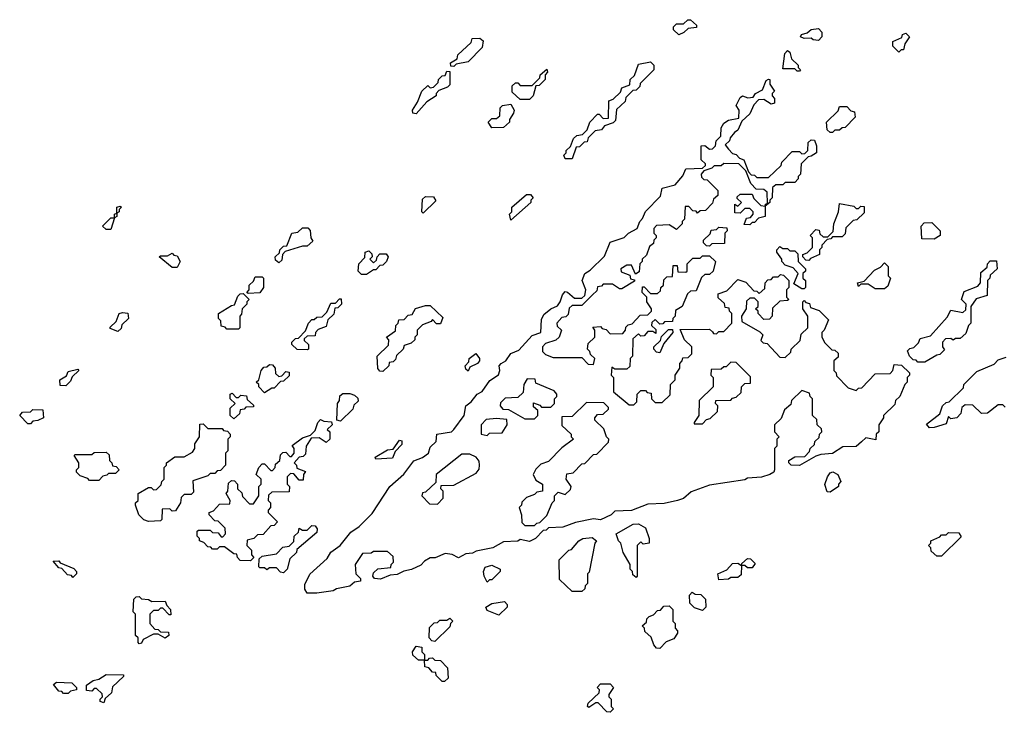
# Model space of a CAD drawing. Extents: x 2708302 to 2968450, y 494490 to 722710.
# Tile 188 of 256: x 2853050 to 2857211, y 678900 to 681828. Entities that reach past the tile are written whole.
import ezdxf

# ---------------------------------------------------------------- set-up
doc = ezdxf.new("R2010")
doc.units = 0

msp = doc.modelspace()

# ---------------------------------------------------------------- linework, layer by layer
at = {"layer": '0CON20XD'}
for points in [[(2855835, 681763.3), (2855812.5, 681785), (2855813.3, 681796.7), (2855825, 681810), (2855855, 681810), (2855873, 681827), (2855885, 681827.5), (2855910, 681805), (2855910, 681795), (2855875, 681790), (2855857, 681773), (2855835, 681763.3)], [(2856425, 681740), (2856403, 681743), (2856395, 681750), (2856365, 681747.5), (2856350, 681755), (2856353.3, 681765), (2856378.3, 681771.7), (2856395, 681786.7), (2856425, 681790), (2856440, 681775), (2856440, 681755), (2856425, 681740)], [(2856765, 681690), (2856740, 681715), (2856740, 681735), (2856778.3, 681751.7), (2856780, 681765), (2856795, 681770), (2856810, 681755), (2856790, 681725), (2856785, 681700), (2856775, 681700), (2856765, 681690)], [(2854885, 681630), (2854871.7, 681631.7), (2854870, 681645), (2854898.3, 681661.7), (2854901.7, 681678.3), (2854958.3, 681731.7), (2854961.7, 681748.3), (2854995, 681750), (2855008.3, 681738.3), (2855005, 681710), (2854945, 681650), (2854895, 681640), (2854885, 681630)], [(2856345, 681610), (2856335, 681610), (2856325, 681620), (2856275, 681620), (2856283.3, 681685), (2856295, 681696.7), (2856305, 681690), (2856311.7, 681661.7), (2856340, 681635), (2856340, 681625), (2856350, 681615), (2856345, 681610)], [(2855385, 681240), (2855355, 681240), (2855350, 681255), (2855360, 681265), (2855360, 681275), (2855378.3, 681291.7), (2855390, 681325), (2855405, 681337.5), (2855428.3, 681341.7), (2855448.3, 681361.7), (2855460, 681395), (2855491.7, 681428.3), (2855498.3, 681428.3), (2855515, 681410), (2855538.3, 681411.7), (2855540, 681485), (2855558.3, 681491.7), (2855588.3, 681521.7), (2855595, 681540), (2855628.3, 681551.7), (2855630, 681575), (2855648.3, 681591.7), (2855665, 681640), (2855715, 681650), (2855730, 681635), (2855730, 681615), (2855671.7, 681558.3), (2855670, 681545), (2855655, 681530), (2855641.7, 681528.3), (2855611.7, 681498.3), (2855608.3, 681481.7), (2855571.7, 681448.3), (2855568.3, 681401.7), (2855558.3, 681391.7), (2855521.7, 681378.3), (2855508.3, 681361.7), (2855481.7, 681358.3), (2855451.7, 681328.3), (2855448.3, 681311.7), (2855435, 681310), (2855415, 681290), (2855401.7, 681288.3), (2855385, 681240)], [(2854725, 681430), (2854711.7, 681431.7), (2854710, 681445), (2854731.7, 681478.3), (2854750, 681525), (2854775, 681550), (2854785, 681540), (2854798.3, 681541.7), (2854818.3, 681561.7), (2854820, 681575), (2854835, 681590), (2854848.3, 681591.7), (2854855, 681610), (2854868.3, 681608.3), (2854868.3, 681551.7), (2854858.3, 681541.7), (2854821.7, 681528.3), (2854810, 681515), (2854810, 681505), (2854770, 681480), (2854725, 681430)], [(2855205, 681490), (2855165, 681490), (2855131.7, 681521.7), (2855131.7, 681548.3), (2855145, 681560), (2855155, 681560), (2855165, 681550), (2855215, 681550), (2855248.3, 681581.7), (2855250, 681595), (2855278.3, 681618.3), (2855280, 681605), (2855270, 681595), (2855270, 681575), (2855245, 681550), (2855231.7, 681548.3), (2855220, 681505), (2855205, 681490)], [(2854305, 679403.3), (2854265, 679403.3), (2854255, 679420), (2854255, 679440), (2854275.9, 679484.1), (2854350, 679550), (2854365, 679576.7), (2854404.3, 679605.7), (2854448.8, 679661.2), (2854484, 679686), (2854539.5, 679740.5), (2854614.2, 679855), (2854673.1, 679906.9), (2854715, 679962.5), (2854752.7, 679977.3), (2854777.5, 679995), (2854785, 680020), (2854810, 680045), (2854813.3, 680075), (2854874.1, 680085.9), (2854884.5, 680095.5), (2854928.8, 680155), (2854935, 680196), (2854957.7, 680212.3), (2854983.3, 680245), (2855004, 680256), (2855037.3, 680302.7), (2855073.6, 680326.4), (2855078.8, 680345), (2855076, 680365), (2855084, 680375), (2855104.2, 680385.8), (2855125, 680416.2), (2855159.5, 680430.5), (2855215, 680492.5), (2855252.5, 680505), (2855255, 680560), (2855265, 680581.2), (2855294, 680605), (2855322.1, 680617.9), (2855334.2, 680635), (2855344.2, 680665), (2855355, 680678), (2855365, 680676), (2855395, 680650), (2855425, 680650), (2855438.3, 680661.7), (2855442.5, 680685), (2855427.5, 680725), (2855437.5, 680755), (2855460.7, 680769.3), (2855521.7, 680828.3), (2855545, 680887.5), (2855603.8, 680906.2), (2855622.5, 680925), (2855660, 680945), (2855670, 680975), (2855682.5, 680987.5), (2855695, 681016.2), (2855758.3, 681081.7), (2855764.5, 681115.5), (2855820, 681130), (2855852.5, 681167.5), (2855865, 681196.7), (2855935, 681200), (2855948.3, 681211.7), (2855948.3, 681218.3), (2855930, 681235), (2855930, 681295), (2855945, 681296.2), (2855965, 681280), (2855978.3, 681281.7), (2855990, 681295), (2855993.3, 681315), (2856012.5, 681335), (2856015, 681370), (2856025, 681390), (2856045, 681402.5), (2856088.3, 681411.7), (2856090, 681445), (2856077.5, 681465), (2856095, 681498), (2856105, 681505.6), (2856127, 681497), (2856150, 681500), (2856160, 681515), (2856188.3, 681531.7), (2856205, 681570), (2856215, 681576.7), (2856220, 681575), (2856220, 681555), (2856240, 681525), (2856230, 681515), (2856230, 681505), (2856240, 681495), (2856240, 681475), (2856225, 681470), (2856195, 681490), (2856171.7, 681488.3), (2856151.7, 681468.3), (2856135, 681430), (2856101.7, 681398.3), (2856085, 681360), (2856070, 681350), (2856051.7, 681328.3), (2856050, 681315), (2856031.7, 681298.3), (2856045, 681280), (2856061.7, 681261.7), (2856078.3, 681258.3), (2856091.7, 681241.7), (2856110, 681235), (2856130, 681185), (2856141.7, 681171.7), (2856155, 681170), (2856165, 681160), (2856215, 681160), (2856268.3, 681211.7), (2856270, 681225), (2856315, 681270), (2856345, 681270), (2856355, 681260), (2856368.3, 681261.7), (2856380, 681275), (2856381.7, 681308.3), (2856395, 681320), (2856408.3, 681318.3), (2856417.5, 681295), (2856417.5, 681265), (2856395, 681250), (2856381.7, 681248.3), (2856351.7, 681218.3), (2856350, 681175), (2856340, 681165), (2856340, 681155), (2856325, 681140), (2856285, 681140), (2856275, 681130), (2856245, 681130), (2856231.7, 681118.3), (2856230, 681075), (2856220, 681065), (2856220, 681055), (2856200, 681040), (2856200, 680995), (2856171.7, 680988.3), (2856155, 680970), (2856145, 680970), (2856135, 680960), (2856111.7, 680961.7), (2856121.7, 680988.3), (2856138.3, 680991.7), (2856150, 681005), (2856150, 681015), (2856135, 681030), (2856115, 681030), (2856095, 681010), (2856071.7, 681011.7), (2856071.7, 681048.3), (2856085, 681040), (2856100, 681055), (2856081.7, 681071.7), (2856081.7, 681078.3), (2856095, 681090), (2856145, 681090), (2856151.7, 681071.7), (2856181.7, 681041.7), (2856200, 681040), (2856201.7, 681048.3), (2856210, 681050), (2856208.3, 681098.3), (2856195, 681110), (2856161.7, 681111.7), (2856140, 681135), (2856118.3, 681188.3), (2856088.3, 681218.3), (2856025, 681220), (2856015, 681210), (2855985, 681210), (2855975, 681200), (2855941.7, 681188.3), (2855930, 681175), (2855931.7, 681161.7), (2855941.7, 681151.7), (2855955, 681150), (2856000, 681105), (2856000, 681085), (2855981.7, 681068.3), (2855978.3, 681051.7), (2855948.3, 681021.7), (2855925, 681020), (2855915, 681010), (2855908.3, 681018.3), (2855895, 681020), (2855878.3, 681038.3), (2855861.7, 681038.3), (2855860, 680985), (2855850, 680975), (2855850, 680965), (2855825, 680940), (2855795, 680960), (2855741.7, 680958.3), (2855730, 680945), (2855730, 680925), (2855740, 680915), (2855740, 680905), (2855730, 680895), (2855728.3, 680881.7), (2855711.7, 680868.3), (2855698.3, 680831.7), (2855680, 680815), (2855680, 680805), (2855670, 680795), (2855668.3, 680761.7), (2855651.7, 680751.7), (2855635, 680790), (2855615, 680790), (2855590, 680775), (2855591.7, 680761.7), (2855628.3, 680748.3), (2855631.7, 680731.7), (2855648.3, 680728.3), (2855648.3, 680721.7), (2855595, 680690), (2855585, 680690), (2855555, 680710), (2855515, 680710), (2855508.3, 680701.7), (2855491.7, 680698.3), (2855488.3, 680681.7), (2855470, 680665), (2855425, 680620), (2855385, 680620), (2855371.7, 680608.3), (2855368.3, 680581.7), (2855358.3, 680571.7), (2855341.7, 680568.3), (2855320, 680545), (2855321.7, 680531.7), (2855340, 680515), (2855330, 680485), (2855315, 680472.5), (2855271.7, 680458.3), (2855260, 680445), (2855260, 680425), (2855271.7, 680411.7), (2855305, 680400), (2855425, 680400), (2855451.7, 680371.7), (2855475, 680370), (2855480, 680395), (2855461.7, 680411.7), (2855460, 680425), (2855450, 680435), (2855451.7, 680458.3), (2855480, 680485), (2855480, 680515), (2855471.7, 680528.3), (2855505, 680530), (2855511.7, 680521.7), (2855528.3, 680518.3), (2855545, 680500), (2855598.3, 680501.7), (2855610, 680515), (2855611.7, 680528.3), (2855621.7, 680538.3), (2855638.3, 680541.7), (2855671.7, 680578.3), (2855705, 680580), (2855720, 680595), (2855720, 680605), (2855700, 680635), (2855700, 680655), (2855680, 680675), (2855681.7, 680698.3), (2855688.3, 680698.3), (2855715, 680670), (2855745, 680670), (2855758.3, 680681.7), (2855760, 680695), (2855770, 680705), (2855771.7, 680728.3), (2855785, 680740), (2855808.3, 680741.7), (2855811.7, 680788.3), (2855828.3, 680788.3), (2855831.7, 680761.7), (2855865, 680760), (2855870, 680765), (2855870, 680795), (2855895, 680820), (2855925, 680820), (2855935, 680830), (2855965, 680830), (2855990, 680805), (2855980, 680765), (2855965, 680750), (2855945, 680750), (2855931.7, 680738.3), (2855908.3, 680681.7), (2855885, 680680), (2855871.7, 680668.3), (2855850, 680615), (2855821.7, 680598.3), (2855820, 680575), (2855810, 680565), (2855808.3, 680551.7), (2855775, 680550), (2855768.3, 680541.7), (2855755, 680540), (2855735, 680560), (2855721.7, 680548.3), (2855720, 680535), (2855738.3, 680518.3), (2855738.3, 680501.7), (2855725, 680510), (2855705, 680510), (2855688.3, 680491.7), (2855675, 680490), (2855665, 680500), (2855641.7, 680478.3), (2855640, 680405), (2855630, 680395), (2855628.3, 680361.7), (2855615, 680350), (2855565, 680350), (2855551.7, 680358.3), (2855550, 680325), (2855560, 680315), (2855560, 680255), (2855625, 680200), (2855645, 680200), (2855658.3, 680211.7), (2855660, 680245), (2855675, 680260), (2855695, 680260), (2855701.7, 680251.7), (2855718.3, 680248.3), (2855720, 680225), (2855735, 680210), (2855765, 680210), (2855798.3, 680241.7), (2855800, 680285), (2855820, 680305), (2855820, 680325), (2855840, 680355), (2855840, 680375), (2855850, 680385), (2855851.7, 680398.3), (2855875, 680400), (2855890, 680415), (2855890, 680445), (2855860, 680475), (2855841.7, 680518.3), (2855965, 680520), (2855978.3, 680508.3), (2855981.7, 680501.7), (2855995, 680500), (2856005, 680510), (2856025, 680510), (2856060, 680545), (2856060, 680585), (2856050, 680595), (2856048.3, 680608.3), (2856031.7, 680611.7), (2856028.3, 680628.3), (2856001.7, 680651.7), (2856001.7, 680668.3), (2856038.3, 680681.7), (2856085, 680730), (2856118.3, 680718.3), (2856151.7, 680681.7), (2856165, 680680), (2856175, 680670), (2856198.3, 680691.7), (2856200, 680715), (2856211.7, 680728.3), (2856225, 680730), (2856235, 680740), (2856255, 680740), (2856265, 680750), (2856278.3, 680748.3), (2856300, 680725), (2856300, 680695), (2856290, 680685), (2856290, 680655), (2856300, 680645), (2856295, 680640), (2856261.7, 680638.3), (2856231.7, 680608.3), (2856230, 680575), (2856218.3, 680561.7), (2856195, 680560), (2856170, 680585), (2856170, 680595), (2856160, 680605), (2856170, 680615), (2856170, 680635), (2856155, 680650), (2856135, 680650), (2856121.7, 680638.3), (2856120, 680605), (2856100, 680575), (2856101.7, 680551.7), (2856178.3, 680508.3), (2856190, 680495), (2856181.7, 680471.7), (2856191.7, 680461.7), (2856208.3, 680458.3), (2856261.7, 680401.7), (2856285, 680400), (2856308.3, 680421.7), (2856310, 680435), (2856348.3, 680471.7), (2856351.7, 680498.3), (2856380, 680525), (2856380, 680575), (2856360, 680605), (2856360, 680635), (2856365, 680640), (2856371.7, 680631.7), (2856388.3, 680628.3), (2856391.7, 680611.7), (2856428.3, 680598.3), (2856468.3, 680558.3), (2856450, 680515), (2856440, 680505), (2856440, 680485), (2856451.7, 680461.7), (2856481.7, 680431.7), (2856495, 680430), (2856508.3, 680418.3), (2856508.3, 680401.7), (2856490, 680385), (2856490, 680345), (2856500, 680335), (2856501.7, 680321.7), (2856551.7, 680271.7), (2856585, 680260), (2856595, 680270), (2856608.3, 680271.7), (2856665, 680330), (2856728.3, 680331.7), (2856740, 680345), (2856745, 680370), (2856777, 680367), (2856810, 680335), (2856810, 680325), (2856800, 680315), (2856800, 680295), (2856790, 680285), (2856770, 680235), (2856751.7, 680218.3), (2856748.3, 680201.7), (2856700, 680155), (2856700, 680145), (2856680, 680115), (2856680, 680085), (2856670, 680075), (2856668.3, 680051.7), (2856625, 680060), (2856607, 680043)], [(2855045, 681370), (2855030, 681395), (2855045, 681410), (2855065, 681410), (2855078.3, 681421.7), (2855080, 681455), (2855090, 681465), (2855125, 681470), (2855140, 681445), (2855137, 681433), (2855120, 681405), (2855120, 681395), (2855095, 681372.5), (2855045, 681370)], [(2856485, 681350), (2856475, 681350), (2856461.7, 681361.7), (2856460, 681395), (2856508.3, 681441.7), (2856515, 681460), (2856545, 681460), (2856561.7, 681441.7), (2856578.3, 681438.3), (2856580, 681415), (2856538.3, 681371.7), (2856525, 681370), (2856515, 681360), (2856495, 681360), (2856485, 681350)], [(2855125, 680980), (2855120, 681005), (2855130, 681015), (2855130, 681035), (2855191.7, 681088.3), (2855208.3, 681088.3), (2855220, 681075), (2855210, 681065), (2855210, 681055), (2855125, 680980)], [(2854755, 681010), (2854750, 681015), (2854751.7, 681068.3), (2854765, 681080), (2854798.3, 681078.3), (2854808.3, 681061.7), (2854755, 681010)], [(2856385, 680810), (2856371.7, 680811.7), (2856360, 680825), (2856360, 680835), (2856378.3, 680841.7), (2856400, 680865), (2856400, 680905), (2856390, 680915), (2856415, 680940), (2856428.3, 680938.3), (2856431.7, 680921.7), (2856445, 680910), (2856465, 680910), (2856488.3, 680931.7), (2856490, 680965), (2856510, 681015), (2856515, 681050), (2856575, 681040), (2856585, 681030), (2856595, 681030), (2856605, 681040), (2856618.3, 681038.3), (2856618.3, 681011.7), (2856588.3, 680981.7), (2856571.7, 680978.3), (2856541.7, 680948.3), (2856538.3, 680921.7), (2856525, 680910), (2856485, 680910), (2856478.3, 680901.7), (2856461.7, 680898.3), (2856440, 680875), (2856440, 680865), (2856430, 680855), (2856430, 680835), (2856391.7, 680818.3), (2856385, 680810)], [(2853435, 680940), (2853415, 680940), (2853400, 680955), (2853435, 680990), (2853450, 680990), (2853450, 681005), (2853460, 681010), (2853460, 681035), (2853475, 681040), (2853480, 681035), (2853470, 681025), (2853470, 681015), (2853460, 681010), (2853460, 680995), (2853450, 680990), (2853435, 680940)], [(2856915, 680900), (2856861.7, 680901.7), (2856860, 680955), (2856871.7, 680968.3), (2856905, 680970), (2856940, 680935), (2856940, 680915), (2856915, 680900)], [(2854145, 680800), (2854131.7, 680811.7), (2854130, 680825), (2854148.3, 680841.7), (2854150, 680855), (2854165, 680870), (2854178.3, 680871.7), (2854200, 680925), (2854225, 680930), (2854245, 680947.5), (2854268.3, 680948.3), (2854277, 680937), (2854280, 680905), (2854288.3, 680891.7), (2854265, 680870), (2854245, 680870), (2854171.7, 680848.3), (2854160, 680835), (2854158.3, 680811.7), (2854145, 680800)], [(2855965, 680870), (2855951.7, 680871.7), (2855940, 680885), (2855940, 680895), (2855968.3, 680921.7), (2855971.7, 680938.3), (2855995, 680940), (2856005, 680950), (2856038.3, 680948.3), (2856040, 680935), (2856030, 680925), (2856028.3, 680881.7), (2855975, 680880), (2855965, 680870)], [(2853715, 680780), (2853695, 680780), (2853640, 680825), (2853645, 680830), (2853675, 680830), (2853695, 680840), (2853701.7, 680831.7), (2853715, 680830), (2853727.5, 680805), (2853715, 680780)], [(2854515, 680750), (2854495, 680750), (2854480, 680765), (2854482.5, 680795), (2854508.3, 680821.7), (2854510, 680845), (2854525, 680850), (2854538.3, 680838.3), (2854540, 680825), (2854530, 680815), (2854545, 680800), (2854558.3, 680811.7), (2854560, 680825), (2854571.7, 680838.3), (2854598.3, 680838.3), (2854607.5, 680825), (2854600, 680805), (2854585, 680790), (2854571.7, 680788.3), (2854555, 680770), (2854545, 680770), (2854515, 680750)], [(2856365, 680690), (2856355, 680690), (2856321.7, 680711.7), (2856340, 680755), (2856318.3, 680778.3), (2856285, 680790), (2856270, 680805), (2856270, 680815), (2856250, 680845), (2856250, 680855), (2856261.7, 680868.3), (2856275, 680860), (2856295, 680860), (2856305, 680850), (2856325, 680850), (2856338.3, 680838.3), (2856340, 680805), (2856370, 680775), (2856370, 680765), (2856360, 680755), (2856360, 680735), (2856370, 680725), (2856370, 680695), (2856365, 680690)], [(2856705, 680690), (2856665, 680690), (2856635, 680710), (2856605, 680710), (2856595, 680700), (2856590, 680715), (2856618.3, 680721.7), (2856661.7, 680768.3), (2856688.3, 680781.7), (2856705, 680800), (2856720, 680785), (2856720, 680745), (2856730, 680735), (2856718.3, 680701.7), (2856705, 680690)], [(2856875, 680380), (2856845, 680380), (2856838.3, 680388.3), (2856825, 680390), (2856810, 680405), (2856801.7, 680428.3), (2856811.7, 680438.3), (2856828.3, 680441.7), (2856848.3, 680461.7), (2856855, 680480), (2856898.3, 680491.7), (2856969.3, 680570.7), (2856985, 680600), (2857035, 680590), (2857048.3, 680601.7), (2857050, 680625), (2857030, 680645), (2857041.7, 680678.3), (2857098.3, 680701.7), (2857110, 680715), (2857111.7, 680758.3), (2857138.3, 680781.7), (2857140, 680795), (2857151.7, 680808.3), (2857178.3, 680808.3), (2857180, 680775), (2857151.7, 680748.3), (2857150, 680735), (2857140, 680725), (2857138.3, 680661.7), (2857091.7, 680648.3), (2857070, 680615), (2857070, 680545), (2857060, 680535), (2857048.3, 680501.7), (2857025, 680480), (2857005, 680480), (2856995, 680472.5), (2856985, 680480), (2856961.7, 680478.3), (2856950, 680465), (2856950, 680445), (2856958.3, 680431.7), (2856938.3, 680411.7), (2856925, 680410), (2856875, 680380)], [(2854015, 680670), (2854010, 680675), (2854020, 680685), (2854020, 680705), (2854038.3, 680721.7), (2854045, 680740), (2854075, 680740), (2854080, 680735), (2854080, 680695), (2854065, 680672.5), (2854015, 680670)], [(2853975, 680520), (2853925, 680520), (2853918.3, 680528.3), (2853901.7, 680531.7), (2853900, 680555), (2853890, 680565), (2853890, 680585), (2853945, 680620), (2853958.3, 680621.7), (2853971.7, 680658.3), (2853981.7, 680668.3), (2853995, 680670), (2854020, 680645), (2854010, 680635), (2854010, 680625), (2853990, 680605), (2853987, 680583), (2853980, 680575), (2853980, 680525), (2853975, 680520)], [(2854265, 680432.5), (2854223, 680433), (2854200, 680455), (2854200, 680465), (2854215, 680480), (2854228.3, 680481.7), (2854258.3, 680511.7), (2854270, 680545), (2854285, 680560), (2854295, 680560), (2854305, 680570), (2854328.3, 680571.7), (2854348.3, 680591.7), (2854365, 680630), (2854385, 680630), (2854401.7, 680648.3), (2854408.3, 680648.3), (2854410, 680625), (2854395, 680610), (2854381.7, 680608.3), (2854377, 680583), (2854351.7, 680558.3), (2854345, 680530), (2854311.7, 680518.3), (2854300, 680505), (2854298.3, 680491.7), (2854265, 680490), (2854251.7, 680478.3), (2854251.7, 680471.7), (2854270, 680455), (2854270, 680435), (2854265, 680432.5)], [(2853465, 680510), (2853431.7, 680521.7), (2853431.7, 680528.3), (2853458.3, 680551.7), (2853470, 680585), (2853485, 680590), (2853507, 680587), (2853510, 680565), (2853481.7, 680538.3), (2853478.3, 680521.7), (2853465, 680510)], [(2854585, 680340), (2854571.7, 680341.7), (2854563, 680353), (2854560, 680405), (2854608.3, 680451.7), (2854610, 680475), (2854600, 680485), (2854638.3, 680511.7), (2854640, 680535), (2854650, 680545), (2854651.7, 680558.3), (2854675, 680560), (2854691.7, 680578.3), (2854708.3, 680581.7), (2854723, 680607), (2854765, 680620), (2854785, 680620), (2854838.3, 680568.3), (2854828.3, 680541.7), (2854811.7, 680541.7), (2854795, 680560), (2854788.3, 680551.7), (2854751.7, 680538.3), (2854730, 680515), (2854730, 680495), (2854720, 680485), (2854720, 680475), (2854705, 680460), (2854675, 680450), (2854670, 680435), (2854641.7, 680408.3), (2854638.3, 680391.7), (2854628.3, 680381.7), (2854611.7, 680378.3), (2854610, 680365), (2854585, 680340)], [(2855755, 680420), (2855741.7, 680421.7), (2855730, 680435), (2855730, 680445), (2855758.3, 680471.7), (2855761.7, 680488.3), (2855791.7, 680518.3), (2855808.3, 680518.3), (2855810, 680505), (2855771.7, 680458.3), (2855755, 680420)], [(2854945, 680342.5), (2854935, 680350), (2854932.5, 680365), (2854948.3, 680381.7), (2854950, 680395), (2854977, 680417), (2854993.3, 680395), (2854993.3, 680385), (2854985, 680374), (2854951.7, 680358.3), (2854945, 680342.5)], [(2855935, 680120), (2855951.7, 680138.3), (2855968.3, 680141.7), (2855998.3, 680171.7), (2856000, 680195), (2855990, 680205), (2855991.7, 680218.3), (2856055, 680220), (2856061.7, 680228.3), (2856078.3, 680231.7), (2856098.3, 680251.7), (2856100, 680275), (2856115, 680290), (2856138.3, 680291.7), (2856138.3, 680318.3), (2856078.3, 680378.3), (2856055, 680380), (2856035, 680360), (2856025, 680360), (2856015, 680350), (2855971.7, 680348.3), (2855970, 680325), (2855980, 680315), (2855980, 680275), (2855921.7, 680218.3), (2855920, 680155), (2855900, 680125), (2855900, 680120), (2855935, 680120)], [(2856895, 680102.5), (2856881.7, 680118.3), (2856938.3, 680161.7), (2856950, 680195), (2856965, 680210), (2856978.3, 680211.7), (2857038.3, 680271.7), (2857040, 680285), (2857095, 680340), (2857168.3, 680371.7), (2857185, 680390), (2857218.3, 680401.7)], [(2853245, 680280), (2853221.7, 680281.7), (2853220, 680305), (2853248.3, 680321.7), (2853255, 680340), (2853295, 680350), (2853300, 680345), (2853271.7, 680318.3), (2853265, 680300), (2853245, 680280)], [(2854085, 680250), (2854060, 680275), (2854060, 680285), (2854050, 680295), (2854060, 680305), (2854070, 680345), (2854081.7, 680358.3), (2854095, 680360), (2854105, 680370), (2854118.3, 680368.3), (2854130, 680355), (2854131.7, 680331.7), (2854145, 680320), (2854158.3, 680321.7), (2854175, 680340), (2854188.3, 680338.3), (2854188.3, 680321.7), (2854165, 680300), (2854151.7, 680298.3), (2854125, 680270), (2854115, 680270), (2854085, 680250)], [(2855225, 680140), (2855240, 680155), (2855240, 680175), (2855221.7, 680191.7), (2855221.7, 680208.3), (2855248.3, 680198.3), (2855255, 680190), (2855295, 680190), (2855310, 680205), (2855310, 680225), (2855320, 680235), (2855320, 680245), (2855308.3, 680258.3), (2855231.7, 680291.7), (2855228.3, 680308.3), (2855195, 680310), (2855180, 680285), (2855178.3, 680251.7), (2855155, 680230), (2855101.7, 680228.3), (2855081.7, 680208.3), (2855080, 680195), (2855091.7, 680181.7), (2855115, 680180), (2855185, 680140), (2855225, 680140)], [(2856607, 680043), (2856585, 680023.3), (2856528.3, 680021.7), (2856485, 679993.3), (2856435, 679990), (2856415, 679982.5), (2856345, 679942.5), (2856310, 679945), (2856300, 679955), (2856300, 679965), (2856325, 679980), (2856368.3, 679981.7), (2856388.3, 680001.7), (2856390, 680015), (2856408.3, 680031.7), (2856410, 680045), (2856428.3, 680061.7), (2856430, 680075), (2856440, 680085), (2856438.3, 680098.3), (2856420, 680115), (2856418.3, 680138.3), (2856400, 680155), (2856400, 680225), (2856390, 680235), (2856388.3, 680248.3), (2856355, 680260), (2856311.7, 680218.3), (2856308.3, 680201.7), (2856281.7, 680178.3), (2856268.3, 680141.7), (2856240, 680115), (2856240, 680085), (2856260, 680065), (2856250, 680055), (2856250, 680025), (2856240, 680015), (2856240, 679925), (2856237.5, 679915), (2856220, 679905), (2856185, 679893.8), (2856125, 679890), (2856115, 679882.5), (2855965, 679860), (2855887.5, 679832.5), (2855855, 679803.3), (2855830, 679795), (2855773, 679783), (2855705, 679780), (2855635, 679752.5), (2855565, 679750), (2855550, 679735), (2855505, 679713.3), (2855475, 679717.5), (2855398.3, 679701.7), (2855345, 679682.5), (2855285, 679680), (2855275, 679670), (2855261.7, 679668.3), (2855230, 679635), (2855205, 679622.5), (2855165, 679630), (2855155, 679623.3), (2855095, 679620), (2855050, 679595), (2854978.3, 679581.7), (2854963, 679573), (2854935, 679570), (2854905, 679552.5), (2854877, 679567), (2854848.3, 679571.7), (2854806.4, 679553.6), (2854785, 679552.5), (2854760.7, 679539.3), (2854745, 679522.5), (2854705.9, 679504.1), (2854673, 679497), (2854645, 679482.5), (2854615, 679480), (2854575, 679463.3), (2854550, 679465), (2854542.5, 679475), (2854545, 679490), (2854563.6, 679506.4), (2854618.3, 679511.7), (2854620, 679525), (2854630, 679535), (2854628.3, 679558.3), (2854605, 679580), (2854545, 679580), (2854535, 679572.5), (2854498.3, 679571.7), (2854467.5, 679525), (2854470, 679485), (2854490, 679465), (2854490, 679455), (2854465, 679450), (2854445, 679432.5), (2854388.3, 679421.7), (2854375, 679413.3), (2854305, 679403.3)], [(2853955, 680140), (2853940, 680155), (2853940, 680185), (2853960, 680205), (2853940, 680225), (2853940, 680245), (2853948.3, 680248.3), (2853965, 680230), (2853975, 680230), (2853985, 680240), (2854008.3, 680238.3), (2854011.7, 680221.7), (2854038.3, 680198.3), (2854038.3, 680191.7), (2854005, 680190), (2853998.3, 680181.7), (2853981.7, 680178.3), (2853978.3, 680161.7), (2853955, 680140)], [(2854405, 680130), (2854390, 680135), (2854392.5, 680205), (2854401.7, 680218.3), (2854403, 680237), (2854415, 680247.5), (2854445, 680247.5), (2854465, 680240), (2854478.3, 680228.3), (2854480, 680215), (2854461.7, 680198.3), (2854458.3, 680181.7), (2854405, 680130)], [(2853095, 680120), (2853085, 680120), (2853050, 680155), (2853061.7, 680168.3), (2853095, 680170), (2853105, 680180), (2853148.3, 680178.3), (2853150, 680145), (2853127, 680133), (2853105, 680130), (2853095, 680120)], [(2855225, 679690), (2855235, 679700), (2855248.3, 679701.7), (2855278.3, 679731.7), (2855300, 679785), (2855310, 679795), (2855310, 679815), (2855325, 679830), (2855355, 679820), (2855378.3, 679841.7), (2855380, 679855), (2855360, 679885), (2855361.7, 679908.3), (2855388.3, 679911.7), (2855425, 679950), (2855438.3, 679951.7), (2855475, 679990), (2855488.3, 679991.7), (2855538.3, 680041.7), (2855540, 680055), (2855530, 680065), (2855518.3, 680098.3), (2855480, 680135), (2855480, 680145), (2855491.7, 680158.3), (2855515, 680160), (2855538.3, 680181.7), (2855538.3, 680188.3), (2855518.3, 680208.3), (2855445, 680210), (2855385, 680150), (2855341.7, 680148.3), (2855341.7, 680111.7), (2855380, 680075), (2855380, 680065), (2855390, 680055), (2855341.7, 680018.3), (2855285, 679960), (2855251.7, 679948.3), (2855231.7, 679928.3), (2855220, 679905), (2855231.7, 679881.7), (2855260, 679865), (2855260, 679835), (2855235, 679830), (2855225, 679820), (2855191.7, 679808.3), (2855171.7, 679788.3), (2855170, 679775), (2855160, 679765), (2855170, 679735), (2855171.7, 679701.7), (2855185, 679690), (2855225, 679690)], [(2857215, 680190), (2857205, 680200), (2857185, 680200), (2857140, 680165), (2857115, 680162.5), (2857078.3, 680198.3), (2857045, 680200), (2857031.7, 680188.3), (2857026.7, 680163.3), (2857010, 680145), (2856985, 680140), (2856975, 680150), (2856965, 680120), (2856915, 680103.3), (2856895, 680102.5)], [(2854025, 679540), (2853981.7, 679541.7), (2853970, 679555), (2853968.3, 679568.3), (2853955, 679570), (2853915, 679600), (2853895, 679600), (2853885, 679590), (2853865, 679590), (2853858.3, 679598.3), (2853845, 679600), (2853828.3, 679618.3), (2853810, 679625), (2853810, 679635), (2853800, 679645), (2853800, 679665), (2853805, 679670), (2853855, 679670), (2853865, 679660), (2853888.3, 679658.3), (2853901.7, 679641.7), (2853908.3, 679641.7), (2853920, 679655), (2853918.3, 679678.3), (2853888.3, 679708.3), (2853875, 679710), (2853850, 679735), (2853850, 679745), (2853868.3, 679751.7), (2853895, 679780), (2853938.3, 679781.7), (2853940, 679795), (2853922.5, 679825), (2853930, 679835), (2853931.7, 679868.3), (2853945, 679880), (2853958.3, 679878.3), (2853970, 679865), (2853970, 679845), (2853988.3, 679828.3), (2853991.7, 679811.7), (2854021.7, 679781.7), (2854038.3, 679781.7), (2854060, 679815), (2854060, 679855), (2854070, 679865), (2854070, 679885), (2854050, 679905), (2854060, 679935), (2854075, 679950), (2854085, 679950), (2854111.7, 679921.7), (2854118.3, 679921.7), (2854130, 679935), (2854131.7, 679948.3), (2854150, 679965), (2854151.7, 679988.3), (2854161.7, 679998.3), (2854175, 680000), (2854191.7, 679981.7), (2854198.3, 679981.7), (2854210, 679995), (2854210, 680015), (2854201.7, 680028.3), (2854245, 680060), (2854278.3, 680071.7), (2854298.3, 680091.7), (2854310, 680125), (2854321.7, 680138.3), (2854335, 680130), (2854368.3, 680128.3), (2854370, 680115), (2854350, 680095), (2854360, 680085), (2854360, 680055), (2854345, 680040), (2854315, 680060), (2854281.7, 680058.3), (2854260, 680025), (2854258.3, 679991.7), (2854248.3, 679981.7), (2854231.7, 679978.3), (2854210, 679955), (2854220, 679945), (2854221.7, 679931.7), (2854258.3, 679918.3), (2854250, 679905), (2854248.3, 679881.7), (2854231.7, 679881.7), (2854208.3, 679908.3), (2854195, 679910), (2854180, 679895), (2854180, 679865), (2854190, 679855), (2854188.3, 679831.7), (2854115, 679830), (2854101.7, 679818.3), (2854100, 679795), (2854110, 679785), (2854110, 679765), (2854100, 679755), (2854100, 679745), (2854140, 679705), (2854125, 679690), (2854111.7, 679688.3), (2854078.3, 679651.7), (2854055, 679650), (2854040, 679635), (2854011.7, 679628.3), (2854010, 679605), (2854030, 679585), (2854030, 679565), (2854040, 679555), (2854025, 679540)], [(2855025, 680070), (2855035, 680080), (2855088.3, 680081.7), (2855110, 680115), (2855108.3, 680138.3), (2855065, 680142.5), (2855021.7, 680138.3), (2855000, 680115), (2855000, 680075), (2855025, 680070)], [(2853595, 679706.7), (2853575, 679713.3), (2853553.3, 679735), (2853540, 679775), (2853540, 679785), (2853550, 679795), (2853550, 679825), (2853595, 679850), (2853605, 679850), (2853615, 679840), (2853628.3, 679841.7), (2853648.3, 679861.7), (2853650, 679875), (2853660, 679885), (2853660, 679935), (2853670, 679945), (2853670, 679955), (2853705, 679980), (2853745, 679980), (2853780, 680000), (2853790, 680015), (2853790, 680035), (2853810, 680065), (2853811.7, 680118.3), (2853825, 680120), (2853845, 680100), (2853905, 680100), (2853911.7, 680091.7), (2853928.3, 680088.3), (2853940, 680075), (2853940, 680065), (2853930, 680055), (2853930, 680005), (2853920, 679995), (2853920, 679945), (2853898.3, 679921.7), (2853885, 679920), (2853875, 679910), (2853855, 679910), (2853845, 679900), (2853781.7, 679878.3), (2853785, 679830), (2853775, 679820), (2853745, 679820), (2853731.7, 679808.3), (2853730, 679785), (2853708.3, 679751.7), (2853695, 679750), (2853685, 679760), (2853651.7, 679758.3), (2853650, 679715), (2853645, 679710), (2853595, 679706.7)], [(2854555, 679970), (2854551.7, 679978.3), (2854605, 680010), (2854628.3, 680011.7), (2854655, 680050), (2854665, 680047.5), (2854665, 680032.5), (2854637, 680003), (2854625, 679974), (2854555, 679970)], [(2853385, 679880), (2853345, 679880), (2853338.3, 679888.3), (2853305, 679900), (2853290, 679915), (2853290, 679925), (2853300, 679935), (2853300, 679955), (2853280, 679985), (2853285, 679990), (2853355, 679990), (2853365, 679997.5), (2853415, 680000), (2853428.3, 679988.3), (2853430, 679965), (2853440, 679955), (2853441.7, 679941.7), (2853458.3, 679938.3), (2853470, 679925), (2853455, 679910), (2853425, 679910), (2853418.3, 679901.7), (2853401.7, 679898.3), (2853385, 679880)], [(2854815, 679780), (2854840, 679805), (2854840, 679835), (2854830, 679845), (2854831.7, 679858.3), (2854885, 679860), (2854979.3, 679910.7), (2854991.7, 679928.3), (2854993.3, 679945), (2854991.7, 679961.7), (2854978.3, 679978.3), (2854951.7, 679991.7), (2854918.3, 679991.7), (2854810, 679905), (2854808.3, 679871.7), (2854765, 679830), (2854751.7, 679828.3), (2854750, 679815), (2854781.7, 679781.7), (2854815, 679780)], [(2856475, 679830), (2856461.7, 679831.7), (2856453, 679863), (2856463.3, 679895), (2856475, 679912.5), (2856485.9, 679915.9), (2856506.7, 679905), (2856520, 679875), (2856510, 679865), (2856510, 679855), (2856475, 679830)], [(2854165, 679490), (2854151.7, 679491.7), (2854135, 679510), (2854105, 679510), (2854095, 679502.5), (2854085, 679510), (2854065, 679510), (2854060, 679515), (2854061.7, 679548.3), (2854075, 679560), (2854135, 679570), (2854161.7, 679598.3), (2854188.3, 679601.7), (2854208.3, 679621.7), (2854210, 679645), (2854228.3, 679661.7), (2854231.7, 679678.3), (2854245, 679670), (2854265, 679670), (2854285, 679690), (2854298.3, 679688.3), (2854307.5, 679675), (2854305, 679660), (2854221.7, 679588.3), (2854220, 679575), (2854191.7, 679548.3), (2854180, 679505), (2854165, 679490)], [(2855655, 679470), (2855641.7, 679481.7), (2855640, 679495), (2855630, 679505), (2855630, 679525), (2855600, 679575), (2855590, 679615), (2855580, 679625), (2855570, 679655), (2855642.5, 679695), (2855665, 679696), (2855695, 679680), (2855710, 679635), (2855710, 679615), (2855685, 679610), (2855675, 679620), (2855660, 679605), (2855660, 679475), (2855655, 679470)], [(2855425, 679410), (2855385, 679410), (2855331.7, 679461.7), (2855330, 679545), (2855370, 679585), (2855382.5, 679587.5), (2855412.5, 679625), (2855430, 679635), (2855469.3, 679639.3), (2855487.5, 679625), (2855480, 679615), (2855457, 679493), (2855450, 679485), (2855450, 679445), (2855440, 679435), (2855438.3, 679421.7), (2855425, 679410)], [(2856945, 679560), (2856925, 679560), (2856901.7, 679581.7), (2856900, 679595), (2856890, 679605), (2856900, 679615), (2856900, 679625), (2856938.3, 679641.7), (2856945, 679650), (2856965, 679650), (2856975, 679660), (2857018.3, 679658.3), (2857028.3, 679641.7), (2856945, 679560)], [(2856005, 679460), (2856000, 679485), (2856038.3, 679501.7), (2856061.7, 679528.3), (2856085, 679530), (2856100, 679520), (2856101.7, 679528.3), (2856125, 679550), (2856138.3, 679548.3), (2856158.3, 679528.3), (2856145, 679510), (2856125, 679510), (2856115, 679520), (2856100, 679520), (2856098.3, 679481.7), (2856085, 679470), (2856055, 679470), (2856045, 679462.5), (2856005, 679460)], [(2853275, 679470), (2853268.3, 679478.3), (2853251.7, 679481.7), (2853228.3, 679508.3), (2853215, 679510), (2853191.7, 679538.3), (2853215, 679540), (2853221.7, 679531.7), (2853278.3, 679508.3), (2853290, 679495), (2853290, 679485), (2853275, 679470)], [(2855025, 679450), (2855012.5, 679475), (2855010, 679495), (2855017, 679513), (2855045, 679522.5), (2855080, 679505), (2855080, 679495), (2855045, 679460), (2855035, 679460), (2855025, 679450)], [(2853555, 679190), (2853550, 679195), (2853550, 679215), (2853540, 679225), (2853540, 679315), (2853530, 679325), (2853531.7, 679378.3), (2853541.7, 679388.3), (2853555, 679390), (2853565, 679380), (2853595, 679377.5), (2853608.3, 679368.3), (2853665, 679370), (2853671.7, 679351.7), (2853687.5, 679335), (2853688.3, 679311.7), (2853681.7, 679311.7), (2853655, 679340), (2853645, 679340), (2853635, 679330), (2853615, 679330), (2853600, 679315), (2853600, 679275), (2853621.7, 679251.7), (2853635, 679250), (2853645, 679240), (2853678.3, 679238.3), (2853680, 679225), (2853665, 679213.3), (2853635, 679230), (2853615, 679230), (2853571.7, 679208.3), (2853565, 679192.5), (2853555, 679190)], [(2855935, 679330), (2855901.7, 679341.7), (2855881.7, 679361.7), (2855880, 679395), (2855891.7, 679408.3), (2855905, 679400), (2855928.3, 679398.3), (2855948.3, 679378.3), (2855950, 679345), (2855935, 679330)], [(2855075, 679310), (2855025, 679330), (2855020, 679345), (2855045, 679360), (2855098.3, 679368.3), (2855110, 679355), (2855110, 679345), (2855075, 679310)], [(2855755, 679170), (2855741.7, 679171.7), (2855730, 679185), (2855718.3, 679218.3), (2855691.7, 679241.7), (2855690, 679255), (2855680, 679265), (2855698.3, 679281.7), (2855700, 679295), (2855710, 679305), (2855728.3, 679311.7), (2855745, 679330), (2855758.3, 679331.7), (2855771.7, 679348.3), (2855795, 679350), (2855810, 679335), (2855810, 679285), (2855820, 679275), (2855820, 679255), (2855830, 679245), (2855830, 679235), (2855815, 679210), (2855781.7, 679198.3), (2855755, 679170)], [(2854805, 679200), (2854791.7, 679201.7), (2854780, 679215), (2854781.7, 679258.3), (2854801.7, 679278.3), (2854815, 679280), (2854825, 679290), (2854855, 679290), (2854868.3, 679298.3), (2854880, 679285), (2854870, 679275), (2854868.3, 679261.7), (2854805, 679200)], [(2854845, 679030), (2854835, 679030), (2854810, 679055), (2854808.3, 679068.3), (2854795, 679070), (2854778.3, 679088.3), (2854761.7, 679091.7), (2854760, 679120), (2854735, 679120), (2854711.7, 679141.7), (2854710, 679155), (2854725, 679180), (2854750, 679175), (2854750, 679155), (2854760, 679145), (2854760, 679120), (2854775, 679120), (2854781.7, 679128.3), (2854795, 679130), (2854805, 679120), (2854828.3, 679118.3), (2854858.3, 679088.3), (2854860, 679045), (2854845, 679030)], [(2853405, 678940), (2853390, 678945), (2853390, 678955), (2853400, 678965), (2853398.3, 678978.3), (2853375, 679000), (2853365, 679000), (2853355, 678990), (2853331.7, 678991.7), (2853332.5, 679015), (2853360, 679035), (2853385, 679040), (2853415, 679060), (2853488.3, 679058.3), (2853488.3, 679051.7), (2853441.7, 679008.3), (2853438.3, 678981.7), (2853411.7, 678958.3), (2853405, 678940)], [(2853255, 678980), (2853235, 678980), (2853228.3, 678988.3), (2853215, 678990), (2853193, 679017), (2853205, 679027.5), (2853270, 679025), (2853290, 679005), (2853290, 678995), (2853265, 678990), (2853255, 678980)], [(2855545, 678900), (2855531.7, 678901.7), (2855495, 678940), (2855485, 678940), (2855455, 678920), (2855450, 678925), (2855451.7, 678938.3), (2855498.3, 678981.7), (2855500, 678995), (2855490, 679005), (2855505, 679020), (2855545, 679020), (2855560, 679005), (2855540, 678975), (2855540, 678965), (2855550, 678955), (2855550, 678925), (2855560, 678915), (2855545, 678900)]]:
    msp.add_lwpolyline(points, dxfattribs=at)

doc.saveas('drawing.dxf')
